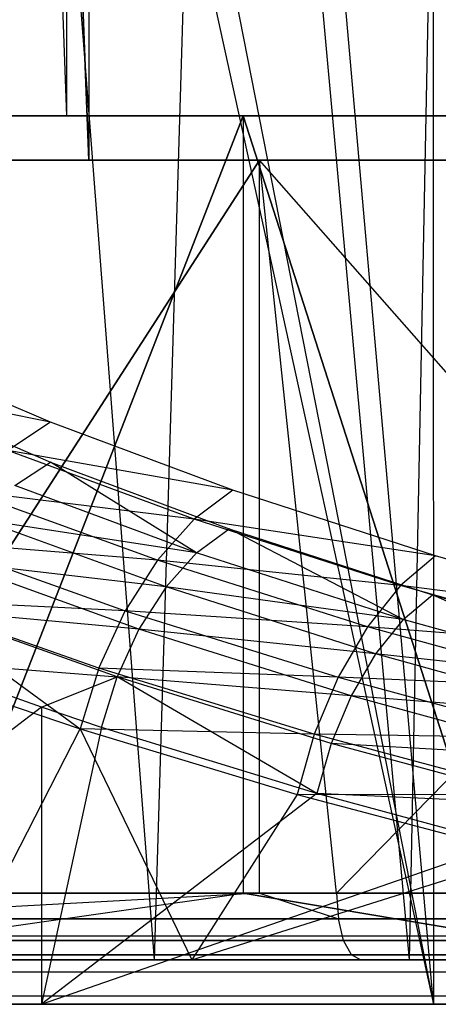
# Model space of a CAD drawing. Extents: x 0.01 to 2.77, y 0.07 to 2.63.
# Tile 10 of 39: x 0.8421 to 0.9163, y 0.0678 to 0.2423. Entities that reach past the tile are written whole.
import ezdxf

# ---------------------------------------------------------------- set-up
doc = ezdxf.new("R2010")
doc.units = 0
doc.header["$MEASUREMENT"] = 0
doc.layers.get('0').update_dxf_attribs({"color": 13, "linetype": 'CONTINUOUS'})

# ---------------------------------------------------------------- blocks, each defined once
blk = doc.blocks.new('AVA_LED_PM_STL')
at = {"color": 0}
for p, q in [((0.76108, 2.62686, 0.5117), (0.85039, 0.22528, 0.45411)), ((0.76108, 2.62686, 0.5117), (0.85039, 0.22528, 0.45411)), ((0.76108, 2.62686, 2.27177), (0.85039, 0.22528, 2.32936)), ((0.76108, 2.62686, 2.27177), (0.85039, 0.22528, 2.32936)), ((0.85039, 2.62686, 0.45411), (0.85039, 0.22528, 0.45411)), ((0.85039, 2.62686, 0.45411), (0.85039, 0.22528, 0.45411)), ((0.85039, 2.62686, 2.32936), (0.85039, 0.22528, 2.32936)), ((0.85039, 2.62686, 2.32936), (0.85039, 0.22528, 2.32936)), ((0.85433, 0.21741, 0.46093), (0.7612, 2.60717, 0.52131)), ((0.7612, 2.60717, 2.26215), (0.85433, 0.21741, 2.32254)), ((0.7612, 2.60717, 2.26215), (0.85433, 0.21741, 2.32254)), ((0.85433, 0.21741, 0.46093), (0.7612, 2.60717, 0.52131)), ((0.85433, 2.60717, 2.32254), (0.85433, 0.21741, 2.32254)), ((0.85433, 2.60717, 2.32254), (0.85433, 0.21741, 2.32254)), ((0.85433, 2.60717, 0.46093), (0.85433, 0.21741, 0.46093)), ((0.85433, 2.60717, 0.46093), (0.85433, 0.21741, 0.46093)), ((0.91876, 0.46065, 1.48229), (0.91113, 0.07568, 1.47803)), ((0.91876, 0.46065, 1.48229), (0.91113, 0.07568, 1.47803)), ((0.91539, 0.45876, 1.4714), (0.91541, 0.0678, 1.4714)), ((0.91539, 0.45876, 1.4714), (0.91541, 0.0678, 1.4714)), ((0.87714, 0.44912, 1.45759), (0.86591, 0.07568, 1.45028)), ((0.87714, 0.44912, 1.45759), (0.86591, 0.07568, 1.45028)), ((0.87714, 0.44912, 1.45759), (0.91113, 0.07568, 1.47803)), ((0.87714, 0.44912, 1.45759), (0.91113, 0.07568, 1.47803)), ((0.91541, 0.0678, 1.4714), (0.88186, 0.44926, 1.45127)), ((0.91541, 0.0678, 1.4714), (0.88186, 0.44926, 1.45127)), ((0.83804, 0.43663, 1.43073), (0.86591, 0.07568, 1.45028)), ((0.83804, 0.43663, 1.43073), (0.86591, 0.07568, 1.45028)), ((0.84295, 0.43671, 1.42457), (0.91541, 0.0678, 1.4714)), ((0.84295, 0.43671, 1.42457), (0.91541, 0.0678, 1.4714)), ((0.83529, 0.43402, 1.41883), (0.91541, 0.0678, 1.4714)), ((0.83529, 0.43402, 1.41883), (0.91541, 0.0678, 1.4714)), ((0.85039, 0.22528, 2.32936), (0.73927, 0.22528, 2.25573)), ((0.73927, 0.22528, 0.52774), (0.85039, 0.22528, 0.45411)), ((0.73927, 0.22528, 0.52774), (0.85039, 0.22528, 0.45411)), ((0.85039, 0.22528, 2.32936), (0.73927, 0.22528, 2.25573)), ((0.74629, 0.22528, 0.17429), (0.8817, 0.22528, 0.11165)), ((0.8817, 0.22528, 2.67182), (0.74629, 0.22528, 2.60917)), ((0.74629, 0.22528, 0.17429), (0.8817, 0.22528, 0.11165)), ((0.8817, 0.22528, 2.67182), (0.74629, 0.22528, 2.60917)), ((0.8817, 0.22528, 0.11165), (0.82805, 0.08749, 0.13435)), ((0.8817, 0.22528, 0.11165), (0.82805, 0.08749, 0.13435)), ((0.82805, 0.08749, 2.64912), (0.8817, 0.22528, 2.67182)), ((0.82805, 0.08749, 2.64912), (0.8817, 0.22528, 2.67182)), ((0.96972, 0.22528, 2.38878), (0.85039, 0.22528, 2.32936)), ((0.85039, 0.22528, 0.45411), (0.96972, 0.22528, 0.39469)), ((0.85039, 0.22528, 0.45411), (0.96972, 0.22528, 0.39469)), ((0.96972, 0.22528, 2.38878), (0.85039, 0.22528, 2.32936)), ((0.92596, 0.08749, 0.09489), (0.8817, 0.22528, 0.11165)), ((0.8817, 0.22528, 0.11165), (1.02309, 0.22528, 0.06401)), ((0.8817, 0.22528, 0.11165), (0.8817, 0.08749, 0.11165)), ((0.8817, 0.22528, 0.11165), (0.8817, 0.08749, 0.11165)), ((0.92596, 0.08749, 0.09489), (0.8817, 0.22528, 0.11165)), ((1.02309, 0.22528, 2.71946), (0.8817, 0.22528, 2.67182)), ((0.8817, 0.22528, 2.67182), (0.92596, 0.08749, 2.68858)), ((0.8817, 0.22528, 2.67182), (0.92596, 0.08749, 2.68858)), ((0.8817, 0.22528, 2.67182), (0.8817, 0.08749, 2.67182)), ((0.8817, 0.22528, 2.67182), (0.8817, 0.08749, 2.67182)), ((0.8817, 0.22528, 0.11165), (1.02309, 0.22528, 0.06401)), ((1.02309, 0.22528, 2.71946), (0.8817, 0.22528, 2.67182)), ((0.74402, 0.21741, 2.24944), (0.85433, 0.21741, 2.32254)), ((0.85433, 0.21741, 0.46093), (0.74402, 0.21741, 0.53402)), ((0.85433, 0.21741, 0.46093), (0.74402, 0.21741, 0.53402)), ((0.74402, 0.21741, 2.24944), (0.85433, 0.21741, 2.32254)), ((0.74998, 0.21741, 2.60221), (0.88461, 0.21741, 2.6645)), ((0.88461, 0.21741, 0.11896), (0.74998, 0.21741, 0.18125)), ((0.88461, 0.21741, 0.11896), (0.74998, 0.21741, 0.18125)), ((0.74998, 0.21741, 2.60221), (0.88461, 0.21741, 2.6645)), ((0.8007, 0.08749, 2.62777), (0.88461, 0.21741, 2.6645)), ((0.8007, 0.08749, 2.62777), (0.88461, 0.21741, 2.6645)), ((0.88461, 0.21741, 0.11896), (0.8007, 0.08749, 0.15569)), ((0.88461, 0.21741, 0.11896), (0.8007, 0.08749, 0.15569)), ((0.85433, 0.21741, 2.32254), (0.97279, 0.21741, 2.38152)), ((0.97279, 0.21741, 0.40194), (0.85433, 0.21741, 0.46093)), ((0.85433, 0.21741, 2.32254), (0.97279, 0.21741, 2.38152)), ((0.97279, 0.21741, 0.40194), (0.85433, 0.21741, 0.46093)), ((0.89826, 0.08749, 2.66986), (0.88461, 0.21741, 2.6645)), ((0.88461, 0.21741, 2.6645), (1.0252, 0.21741, 2.71187)), ((0.88461, 0.08749, 2.6645), (0.88461, 0.21741, 2.6645)), ((0.89826, 0.08749, 2.66986), (0.88461, 0.21741, 2.6645)), ((0.88461, 0.08749, 2.6645), (0.88461, 0.21741, 2.6645)), ((0.88461, 0.08749, 0.11896), (0.88461, 0.21741, 0.11896)), ((0.89826, 0.08749, 0.11361), (0.88461, 0.21741, 0.11896)), ((0.88461, 0.08749, 0.11896), (0.88461, 0.21741, 0.11896)), ((0.89826, 0.08749, 0.11361), (0.88461, 0.21741, 0.11896)), ((0.99879, 0.08749, 0.07921), (0.88461, 0.21741, 0.11896)), ((0.99879, 0.08749, 0.07921), (0.88461, 0.21741, 0.11896)), ((1.0252, 0.21741, 0.07159), (0.88461, 0.21741, 0.11896)), ((1.0252, 0.21741, 0.07159), (0.88461, 0.21741, 0.11896)), ((0.88461, 0.21741, 2.6645), (1.0252, 0.21741, 2.71187)), ((0.89826, 0.08749, 2.66986), (1.0252, 0.21741, 2.71187)), ((0.89826, 0.08749, 2.66986), (1.0252, 0.21741, 2.71187)), ((0.84757, 0.17096, 0.754), (0.81861, 0.18333, 0.77882)), ((0.84757, 0.17096, 0.754), (0.81861, 0.18333, 0.77882)), ((0.84757, 0.17096, 0.754), (0.81033, 0.17845, 0.77224)), ((0.84757, 0.17096, 0.754), (0.81033, 0.17845, 0.77224)), ((0.81845, 0.17636, 0.78248), (0.84757, 0.16391, 0.75752)), ((0.81845, 0.17636, 0.78248), (0.84757, 0.16391, 0.75752)), ((0.84757, 0.17096, 0.754), (0.83998, 0.16594, 0.74704)), ((0.84757, 0.17096, 0.754), (0.83998, 0.16594, 0.74704)), ((0.8799, 0.15891, 0.72982), (0.84757, 0.17096, 0.754)), ((0.8799, 0.15891, 0.72982), (0.84757, 0.17096, 0.754)), ((0.8799, 0.15891, 0.72982), (0.83998, 0.16594, 0.74704)), ((0.8799, 0.15891, 0.72982), (0.83998, 0.16594, 0.74704)), ((0.87301, 0.15376, 0.72252), (0.83998, 0.16594, 0.74704)), ((0.87301, 0.15376, 0.72252), (0.83998, 0.16594, 0.74704)), ((0.84125, 0.15973, 0.75171), (0.84757, 0.16391, 0.75752)), ((0.84125, 0.15973, 0.75171), (0.84757, 0.16391, 0.75752)), ((0.84757, 0.16391, 0.75752), (0.87921, 0.1521, 0.73382)), ((0.87345, 0.14782, 0.72774), (0.84757, 0.16391, 0.75752)), ((0.87345, 0.14782, 0.72774), (0.84757, 0.16391, 0.75752)), ((0.84757, 0.16391, 0.75752), (0.87921, 0.1521, 0.73382)), ((0.87345, 0.14782, 0.72774), (0.84125, 0.15973, 0.75171)), ((0.87345, 0.14782, 0.72774), (0.84125, 0.15973, 0.75171)), ((0.8799, 0.15891, 0.72982), (0.87301, 0.15376, 0.72252)), ((0.8799, 0.15891, 0.72982), (0.87301, 0.15376, 0.72252)), ((0.91577, 0.14726, 0.70646), (0.8799, 0.15891, 0.72982)), ((0.91577, 0.14726, 0.70646), (0.8799, 0.15891, 0.72982)), ((0.87301, 0.15376, 0.72252), (0.83285, 0.15873, 0.74173)), ((0.87301, 0.15376, 0.72252), (0.83285, 0.15873, 0.74173)), ((0.86651, 0.14651, 0.71684), (0.83285, 0.15873, 0.74173)), ((0.86651, 0.14651, 0.71684), (0.83285, 0.15873, 0.74173)), ((0.86803, 0.14177, 0.72302), (0.8353, 0.15372, 0.74729)), ((0.87345, 0.14782, 0.72774), (0.8353, 0.15372, 0.74729)), ((0.86803, 0.14177, 0.72302), (0.8353, 0.15372, 0.74729)), ((0.87345, 0.14782, 0.72774), (0.8353, 0.15372, 0.74729)), ((0.87301, 0.15376, 0.72252), (0.86651, 0.14651, 0.71684)), ((0.87301, 0.15376, 0.72252), (0.86651, 0.14651, 0.71684)), ((0.91577, 0.14726, 0.70646), (0.87301, 0.15376, 0.72252)), ((0.91577, 0.14726, 0.70646), (0.87301, 0.15376, 0.72252)), ((0.90958, 0.14201, 0.69887), (0.87301, 0.15376, 0.72252)), ((0.90958, 0.14201, 0.69887), (0.87301, 0.15376, 0.72252)), ((0.87345, 0.14782, 0.72774), (0.87921, 0.1521, 0.73382)), ((0.87345, 0.14782, 0.72774), (0.87921, 0.1521, 0.73382)), ((0.87921, 0.1521, 0.73382), (0.91524, 0.14038, 0.7103)), ((0.91006, 0.136, 0.70398), (0.87921, 0.1521, 0.73382)), ((0.91006, 0.136, 0.70398), (0.87921, 0.1521, 0.73382)), ((0.87921, 0.1521, 0.73382), (0.91524, 0.14038, 0.7103)), ((0.82658, 0.14975, 0.73837), (0.86078, 0.13754, 0.7131)), ((0.86651, 0.14651, 0.71684), (0.82658, 0.14975, 0.73837)), ((0.86651, 0.14651, 0.71684), (0.82658, 0.14975, 0.73837)), ((0.82658, 0.14975, 0.73837), (0.86078, 0.13754, 0.7131)), ((0.87345, 0.14782, 0.72774), (0.86803, 0.14177, 0.72302)), ((0.87345, 0.14782, 0.72774), (0.86803, 0.14177, 0.72302)), ((0.91006, 0.136, 0.70398), (0.87345, 0.14782, 0.72774)), ((0.91006, 0.136, 0.70398), (0.87345, 0.14782, 0.72774)), ((0.91577, 0.14726, 0.70646), (0.90958, 0.14201, 0.69887)), ((0.91577, 0.14726, 0.70646), (0.90958, 0.14201, 0.69887)), ((0.95373, 0.13655, 0.68499), (0.91577, 0.14726, 0.70646)), ((0.95373, 0.13655, 0.68499), (0.91577, 0.14726, 0.70646)), ((0.86324, 0.1343, 0.7199), (0.83007, 0.14624, 0.74449)), ((0.86803, 0.14177, 0.72302), (0.83007, 0.14624, 0.74449)), ((0.86324, 0.1343, 0.7199), (0.83007, 0.14624, 0.74449)), ((0.86803, 0.14177, 0.72302), (0.83007, 0.14624, 0.74449)), ((0.86651, 0.14651, 0.71684), (0.86078, 0.13754, 0.7131)), ((0.86651, 0.14651, 0.71684), (0.86078, 0.13754, 0.7131)), ((0.90958, 0.14201, 0.69887), (0.86651, 0.14651, 0.71684)), ((0.90958, 0.14201, 0.69887), (0.86651, 0.14651, 0.71684)), ((0.90372, 0.13471, 0.69286), (0.86651, 0.14651, 0.71684)), ((0.90372, 0.13471, 0.69286), (0.86651, 0.14651, 0.71684)), ((0.86803, 0.14177, 0.72302), (0.86324, 0.1343, 0.7199)), ((0.86803, 0.14177, 0.72302), (0.86324, 0.1343, 0.7199)), ((0.90518, 0.12992, 0.69898), (0.86803, 0.14177, 0.72302)), ((0.91006, 0.136, 0.70398), (0.86803, 0.14177, 0.72302)), ((0.90518, 0.12992, 0.69898), (0.86803, 0.14177, 0.72302)), ((0.91006, 0.136, 0.70398), (0.86803, 0.14177, 0.72302)), ((0.90958, 0.14201, 0.69887), (0.90372, 0.13471, 0.69286)), ((0.90958, 0.14201, 0.69887), (0.90372, 0.13471, 0.69286)), ((0.95373, 0.13655, 0.68499), (0.90958, 0.14201, 0.69887)), ((0.95373, 0.13655, 0.68499), (0.90958, 0.14201, 0.69887)), ((0.9482, 0.13122, 0.67715), (0.90958, 0.14201, 0.69887)), ((0.9482, 0.13122, 0.67715), (0.90958, 0.14201, 0.69887)), ((0.91006, 0.136, 0.70398), (0.91524, 0.14038, 0.7103)), ((0.91006, 0.136, 0.70398), (0.91524, 0.14038, 0.7103)), ((0.91524, 0.14038, 0.7103), (0.95336, 0.1296, 0.6887)), ((0.94875, 0.12516, 0.68216), (0.91524, 0.14038, 0.7103)), ((0.94875, 0.12516, 0.68216), (0.91524, 0.14038, 0.7103)), ((0.91524, 0.14038, 0.7103), (0.95336, 0.1296, 0.6887)), ((0.82154, 0.13953, 0.73718), (0.85284, 0.11663, 0.71217)), ((0.86078, 0.13754, 0.7131), (0.82154, 0.13953, 0.73718)), ((0.86078, 0.13754, 0.7131), (0.82154, 0.13953, 0.73718)), ((0.85614, 0.12739, 0.71152), (0.82154, 0.13953, 0.73718)), ((0.85614, 0.12739, 0.71152), (0.82154, 0.13953, 0.73718)), ((0.82154, 0.13953, 0.73718), (0.85284, 0.11663, 0.71217)), ((0.85937, 0.12584, 0.71859), (0.82588, 0.13773, 0.7435)), ((0.86324, 0.1343, 0.7199), (0.82588, 0.13773, 0.7435)), ((0.85937, 0.12584, 0.71859), (0.82588, 0.13773, 0.7435)), ((0.86324, 0.1343, 0.7199), (0.82588, 0.13773, 0.7435)), ((0.85614, 0.12739, 0.71152), (0.86078, 0.13754, 0.7131)), ((0.85614, 0.12739, 0.71152), (0.86078, 0.13754, 0.7131)), ((0.86078, 0.13754, 0.7131), (0.89854, 0.12577, 0.68878)), ((0.90372, 0.13471, 0.69286), (0.86078, 0.13754, 0.7131)), ((0.90372, 0.13471, 0.69286), (0.86078, 0.13754, 0.7131)), ((0.86078, 0.13754, 0.7131), (0.89854, 0.12577, 0.68878)), ((0.90372, 0.13471, 0.69286), (0.89854, 0.12577, 0.68878)), ((0.90372, 0.13471, 0.69286), (0.89854, 0.12577, 0.68878)), ((0.9482, 0.13122, 0.67715), (0.90372, 0.13471, 0.69286)), ((0.9482, 0.13122, 0.67715), (0.90372, 0.13471, 0.69286)), ((0.94296, 0.12388, 0.67087), (0.90372, 0.13471, 0.69286)), ((0.94296, 0.12388, 0.67087), (0.90372, 0.13471, 0.69286)), ((0.91006, 0.136, 0.70398), (0.90518, 0.12992, 0.69898)), ((0.91006, 0.136, 0.70398), (0.90518, 0.12992, 0.69898)), ((0.94875, 0.12516, 0.68216), (0.91006, 0.136, 0.70398)), ((0.94875, 0.12516, 0.68216), (0.91006, 0.136, 0.70398)), ((0.86324, 0.1343, 0.7199), (0.85937, 0.12584, 0.71859)), ((0.86324, 0.1343, 0.7199), (0.85937, 0.12584, 0.71859)), ((0.90085, 0.12247, 0.69558), (0.86324, 0.1343, 0.7199)), ((0.90518, 0.12992, 0.69898), (0.86324, 0.1343, 0.7199)), ((0.90085, 0.12247, 0.69558), (0.86324, 0.1343, 0.7199)), ((0.90518, 0.12992, 0.69898), (0.86324, 0.1343, 0.7199)), ((0.90518, 0.12992, 0.69898), (0.90085, 0.12247, 0.69558)), ((0.90518, 0.12992, 0.69898), (0.90085, 0.12247, 0.69558)), ((0.94438, 0.11905, 0.67693), (0.90518, 0.12992, 0.69898)), ((0.94875, 0.12516, 0.68216), (0.90518, 0.12992, 0.69898)), ((0.94438, 0.11905, 0.67693), (0.90518, 0.12992, 0.69898)), ((0.94875, 0.12516, 0.68216), (0.90518, 0.12992, 0.69898)), ((0.84598, 0.12044, 0.72675), (0.82295, 0.12868, 0.74435)), ((0.82295, 0.12868, 0.74435), (0.85937, 0.12584, 0.71859)), ((0.84598, 0.12044, 0.72675), (0.82295, 0.12868, 0.74435)), ((0.82295, 0.12868, 0.74435), (0.85937, 0.12584, 0.71859)), ((0.85614, 0.12739, 0.71152), (0.85284, 0.11663, 0.71217)), ((0.85614, 0.12739, 0.71152), (0.85284, 0.11663, 0.71217)), ((0.89854, 0.12577, 0.68878), (0.85614, 0.12739, 0.71152)), ((0.89854, 0.12577, 0.68878), (0.85614, 0.12739, 0.71152)), ((0.8943, 0.11567, 0.68684), (0.85614, 0.12739, 0.71152)), ((0.8943, 0.11567, 0.68684), (0.85614, 0.12739, 0.71152)), ((0.84598, 0.12044, 0.72675), (0.85937, 0.12584, 0.71859)), ((0.84598, 0.12044, 0.72675), (0.85937, 0.12584, 0.71859)), ((0.85662, 0.11687, 0.71914), (0.85937, 0.12584, 0.71859)), ((0.85662, 0.11687, 0.71914), (0.85937, 0.12584, 0.71859)), ((0.89478, 0.10514, 0.69423), (0.85937, 0.12584, 0.71859)), ((0.89732, 0.11405, 0.69396), (0.85937, 0.12584, 0.71859)), ((0.89478, 0.10514, 0.69423), (0.85937, 0.12584, 0.71859)), ((0.90085, 0.12247, 0.69558), (0.85937, 0.12584, 0.71859)), ((0.89732, 0.11405, 0.69396), (0.85937, 0.12584, 0.71859)), ((0.90085, 0.12247, 0.69558), (0.85937, 0.12584, 0.71859)), ((0.89854, 0.12577, 0.68878), (0.8943, 0.11567, 0.68684)), ((0.89854, 0.12577, 0.68878), (0.8943, 0.11567, 0.68684)), ((0.89854, 0.12577, 0.68878), (0.93831, 0.11495, 0.66649)), ((0.94296, 0.12388, 0.67087), (0.89854, 0.12577, 0.68878)), ((0.94296, 0.12388, 0.67087), (0.89854, 0.12577, 0.68878)), ((0.89854, 0.12577, 0.68878), (0.93831, 0.11495, 0.66649)), ((0.8318, 0.12372, 0.72748), (0.85284, 0.11663, 0.71217)), ((0.8318, 0.12372, 0.72748), (0.85284, 0.11663, 0.71217)), ((0.90085, 0.12247, 0.69558), (0.89732, 0.11405, 0.69396)), ((0.90085, 0.12247, 0.69558), (0.89732, 0.11405, 0.69396)), ((0.9405, 0.1116, 0.67329), (0.90085, 0.12247, 0.69558)), ((0.94438, 0.11905, 0.67693), (0.90085, 0.12247, 0.69558)), ((0.9405, 0.1116, 0.67329), (0.90085, 0.12247, 0.69558)), ((0.94438, 0.11905, 0.67693), (0.90085, 0.12247, 0.69558)), ((0.84598, 0.12044, 0.72675), (0.7763, 0.0678, 0.78584)), ((0.84598, 0.12044, 0.72675), (0.7763, 0.0678, 0.78584)), ((0.85662, 0.11687, 0.71914), (0.84598, 0.12044, 0.72675)), ((0.84598, 0.12044, 0.72675), (0.84599, 0.0678, 0.72674)), ((0.84598, 0.12044, 0.72675), (0.84599, 0.0678, 0.72674)), ((0.85662, 0.11687, 0.71914), (0.84598, 0.12044, 0.72675)), ((0.83182, 0.07568, 0.72747), (0.85284, 0.11663, 0.71217)), ((0.83182, 0.07568, 0.72747), (0.85284, 0.11663, 0.71217)), ((0.85662, 0.11687, 0.71914), (0.84599, 0.0678, 0.72674)), ((0.85662, 0.11687, 0.71914), (0.84599, 0.0678, 0.72674)), ((0.85284, 0.11663, 0.71217), (0.87258, 0.07568, 0.69888)), ((0.85284, 0.11663, 0.71217), (0.87258, 0.07568, 0.69888)), ((0.85284, 0.11663, 0.71217), (0.89126, 0.10498, 0.68716)), ((0.8943, 0.11567, 0.68684), (0.85284, 0.11663, 0.71217)), ((0.8943, 0.11567, 0.68684), (0.85284, 0.11663, 0.71217)), ((0.85284, 0.11663, 0.71217), (0.89126, 0.10498, 0.68716)), ((0.89478, 0.10514, 0.69423), (0.85662, 0.11687, 0.71914)), ((0.89478, 0.10514, 0.69423), (0.85662, 0.11687, 0.71914)), ((0.8943, 0.11567, 0.68684), (0.89126, 0.10498, 0.68716)), ((0.8943, 0.11567, 0.68684), (0.89126, 0.10498, 0.68716)), ((0.93831, 0.11495, 0.66649), (0.8943, 0.11567, 0.68684)), ((0.93831, 0.11495, 0.66649), (0.8943, 0.11567, 0.68684)), ((0.93449, 0.1049, 0.66425), (0.8943, 0.11567, 0.68684)), ((0.93449, 0.1049, 0.66425), (0.8943, 0.11567, 0.68684)), ((0.89732, 0.11405, 0.69396), (0.89478, 0.10514, 0.69423)), ((0.89732, 0.11405, 0.69396), (0.89478, 0.10514, 0.69423)), ((0.93731, 0.10323, 0.67142), (0.89732, 0.11405, 0.69396)), ((0.9405, 0.1116, 0.67329), (0.89732, 0.11405, 0.69396)), ((0.93731, 0.10323, 0.67142), (0.89732, 0.11405, 0.69396)), ((0.9405, 0.1116, 0.67329), (0.89732, 0.11405, 0.69396)), ((0.89478, 0.10514, 0.69423), (0.84599, 0.0678, 0.72674)), ((0.89478, 0.10514, 0.69423), (0.84599, 0.0678, 0.72674)), ((0.89126, 0.10498, 0.68716), (0.87258, 0.07568, 0.69888)), ((0.89126, 0.10498, 0.68716), (0.87258, 0.07568, 0.69888)), ((0.89126, 0.10498, 0.68716), (0.93171, 0.09427, 0.66427)), ((0.93449, 0.1049, 0.66425), (0.89126, 0.10498, 0.68716)), ((0.93449, 0.1049, 0.66425), (0.89126, 0.10498, 0.68716)), ((0.89126, 0.10498, 0.68716), (0.93171, 0.09427, 0.66427)), ((0.92768, 0.09622, 0.67535), (0.89478, 0.10514, 0.69423)), ((0.93731, 0.10323, 0.67142), (0.89478, 0.10514, 0.69423)), ((0.92768, 0.09622, 0.67535), (0.89478, 0.10514, 0.69423)), ((0.93731, 0.10323, 0.67142), (0.89478, 0.10514, 0.69423)), ((0.84599, 0.0678, 0.72674), (0.92768, 0.09622, 0.67535)), ((0.84599, 0.0678, 0.72674), (0.92768, 0.09622, 0.67535)), ((0.87258, 0.07568, 0.69888), (0.93171, 0.09427, 0.66427)), ((0.87258, 0.07568, 0.69888), (0.93171, 0.09427, 0.66427)), ((0.88461, 0.08749, 0.11896), (0.8007, 0.08749, 0.15569)), ((0.8007, 0.08749, 2.62777), (0.88461, 0.08749, 2.6645)), ((0.8007, 0.08749, 2.62777), (0.88461, 0.08749, 2.6645)), ((0.88461, 0.08749, 0.11896), (0.8007, 0.08749, 0.15569)), ((0.88461, 0.08749, 0.11896), (0.80109, 0.08297, 0.1565)), ((0.88461, 0.08749, 0.11896), (0.80109, 0.08297, 0.1565)), ((0.88461, 0.08749, 2.6645), (0.80109, 0.08297, 2.62696)), ((0.88461, 0.08749, 2.6645), (0.80109, 0.08297, 2.62696)), ((0.8817, 0.08749, 0.11165), (0.82805, 0.08749, 0.13435)), ((0.82805, 0.08749, 2.64912), (0.8817, 0.08749, 2.67182)), ((0.82805, 0.08749, 2.64912), (0.8817, 0.08749, 2.67182)), ((0.8817, 0.08749, 0.11165), (0.82805, 0.08749, 0.13435)), ((0.82867, 0.07995, 2.64775), (0.8817, 0.08749, 2.67182)), ((0.82867, 0.07995, 0.13571), (0.8817, 0.08749, 0.11165)), ((0.82867, 0.07995, 0.13571), (0.8817, 0.08749, 0.11165)), ((0.82867, 0.07995, 2.64775), (0.8817, 0.08749, 2.67182)), ((0.92596, 0.08749, 0.09489), (0.8817, 0.08749, 0.11165)), ((0.8817, 0.08749, 2.67182), (0.92596, 0.08749, 2.68858)), ((0.92596, 0.08749, 0.09489), (0.8817, 0.08749, 0.11165)), ((0.92647, 0.07995, 0.0963), (0.8817, 0.08749, 0.11165)), ((0.92647, 0.07995, 0.0963), (0.8817, 0.08749, 0.11165)), ((0.8817, 0.08749, 2.67182), (0.92596, 0.08749, 2.68858)), ((0.8817, 0.08749, 2.67182), (0.92647, 0.07995, 2.68717)), ((0.8817, 0.08749, 2.67182), (0.92647, 0.07995, 2.68717)), ((0.89826, 0.08749, 0.11361), (0.88461, 0.08749, 0.11896)), ((0.88461, 0.08749, 0.11896), (0.89858, 0.08297, 0.11445)), ((0.88461, 0.08749, 0.11896), (0.89858, 0.08297, 0.11445)), ((0.88461, 0.08749, 2.6645), (0.89858, 0.08297, 2.66902)), ((0.88461, 0.08749, 2.6645), (0.89858, 0.08297, 2.66902)), ((0.88461, 0.08749, 2.6645), (0.89826, 0.08749, 2.66986)), ((0.88461, 0.08749, 2.6645), (0.89826, 0.08749, 2.66986)), ((0.89826, 0.08749, 0.11361), (0.88461, 0.08749, 0.11896)), ((0.99879, 0.08749, 0.07921), (0.89826, 0.08749, 0.11361)), ((0.89826, 0.08749, 0.11361), (0.89858, 0.08297, 0.11445)), ((0.89826, 0.08749, 0.11361), (0.89858, 0.08297, 0.11445)), ((0.89826, 0.08749, 2.66986), (0.89858, 0.08297, 2.66902)), ((0.89826, 0.08749, 2.66986), (0.89858, 0.08297, 2.66902)), ((0.89826, 0.08749, 2.66986), (0.99879, 0.08749, 2.70425)), ((0.89826, 0.08749, 2.66986), (0.99879, 0.08749, 2.70425)), ((0.99879, 0.08749, 0.07921), (0.89826, 0.08749, 0.11361)), ((0.80109, 0.08297, 0.1565), (0.89858, 0.08297, 0.11445)), ((0.89858, 0.08297, 2.66902), (0.80109, 0.08297, 2.62696)), ((0.89858, 0.08297, 2.66902), (0.80109, 0.08297, 2.62696)), ((0.80109, 0.08297, 0.1565), (0.89858, 0.08297, 0.11445)), ((0.89858, 0.08297, 0.11445), (0.99905, 0.08297, 0.08007)), ((0.99905, 0.08297, 2.70339), (0.89858, 0.08297, 2.66902)), ((0.89951, 0.07914, 2.66663), (0.89858, 0.08297, 2.66902)), ((0.99905, 0.08297, 2.70339), (0.89858, 0.08297, 2.66902)), ((0.89951, 0.07914, 2.66663), (0.89858, 0.08297, 2.66902)), ((0.89951, 0.07914, 0.11684), (0.89858, 0.08297, 0.11445)), ((0.89951, 0.07914, 0.11684), (0.89858, 0.08297, 0.11445)), ((0.89858, 0.08297, 0.11445), (0.99905, 0.08297, 0.08007)), ((0.89951, 0.07914, 2.66663), (0.80219, 0.07914, 2.62465)), ((0.80219, 0.07914, 0.15881), (0.89951, 0.07914, 0.11684)), ((0.89951, 0.07914, 2.66663), (0.80219, 0.07914, 2.62465)), ((0.80219, 0.07914, 0.15881), (0.89951, 0.07914, 0.11684)), ((0.82867, 0.07995, 0.13571), (0.92647, 0.07995, 0.0963)), ((0.82867, 0.07995, 0.13571), (0.92647, 0.07995, 0.0963)), ((0.82867, 0.07995, 2.64775), (0.92647, 0.07995, 2.68717)), ((0.82867, 0.07995, 2.64775), (0.92647, 0.07995, 2.68717)), ((0.99978, 0.07914, 2.70094), (0.89951, 0.07914, 2.66663)), ((0.89951, 0.07914, 0.11684), (0.99978, 0.07914, 0.08253)), ((0.90089, 0.07658, 2.66305), (0.89951, 0.07914, 2.66663)), ((0.99978, 0.07914, 2.70094), (0.89951, 0.07914, 2.66663)), ((0.90089, 0.07658, 2.66305), (0.89951, 0.07914, 2.66663)), ((0.90089, 0.07658, 0.12041), (0.89951, 0.07914, 0.11684)), ((0.90089, 0.07658, 0.12041), (0.89951, 0.07914, 0.11684)), ((0.89951, 0.07914, 0.11684), (0.99978, 0.07914, 0.08253)), ((0.90089, 0.07658, 2.66305), (0.80384, 0.07658, 2.62119)), ((0.80384, 0.07658, 0.16227), (0.90089, 0.07658, 0.12041)), ((0.90089, 0.07658, 2.66305), (0.80384, 0.07658, 2.62119)), ((0.80384, 0.07658, 0.16227), (0.90089, 0.07658, 0.12041)), ((0.90251, 0.07568, 0.12463), (0.80579, 0.07568, 0.16635)), ((0.80579, 0.07568, 2.61712), (0.90251, 0.07568, 2.65884)), ((0.80579, 0.07568, 2.61712), (0.90251, 0.07568, 2.65884)), ((0.90251, 0.07568, 0.12463), (0.80579, 0.07568, 0.16635)), ((0.8246, 0.07568, 1.42053), (0.86591, 0.07568, 1.45028)), ((0.8246, 0.07568, 1.42053), (0.86591, 0.07568, 1.45028)), ((0.87258, 0.07568, 0.69888), (0.83182, 0.07568, 0.72747)), ((0.87258, 0.07568, 0.69888), (0.83182, 0.07568, 0.72747)), ((0.86591, 0.07568, 1.45028), (0.91113, 0.07568, 1.47803)), ((0.86591, 0.07568, 1.45028), (0.91113, 0.07568, 1.47803)), ((0.91707, 0.07568, 0.67218), (0.87258, 0.07568, 0.69888)), ((0.91707, 0.07568, 0.67218), (0.87258, 0.07568, 0.69888)), ((1.00088, 0.07658, 2.69727), (0.90089, 0.07658, 2.66305)), ((0.90089, 0.07658, 0.12041), (1.00088, 0.07658, 0.0862)), ((0.90251, 0.07568, 2.65884), (0.90089, 0.07658, 2.66305)), ((1.00088, 0.07658, 2.69727), (0.90089, 0.07658, 2.66305)), ((0.90251, 0.07568, 2.65884), (0.90089, 0.07658, 2.66305)), ((0.90251, 0.07568, 0.12463), (0.90089, 0.07658, 0.12041)), ((0.90251, 0.07568, 0.12463), (0.90089, 0.07658, 0.12041)), ((0.90089, 0.07658, 0.12041), (1.00088, 0.07658, 0.0862)), ((1.00218, 0.07568, 0.09053), (0.90251, 0.07568, 0.12463)), ((0.90251, 0.07568, 2.65884), (1.00218, 0.07568, 2.69294)), ((0.90251, 0.07568, 2.65884), (1.00218, 0.07568, 2.69294)), ((1.00218, 0.07568, 0.09053), (0.90251, 0.07568, 0.12463)), ((0.91113, 0.07568, 1.47803), (0.96006, 0.07568, 1.5035)), ((0.91113, 0.07568, 1.47803), (0.96006, 0.07568, 1.5035)), ((0.83041, 0.07357, 0.13961), (0.92791, 0.07357, 0.10031)), ((0.83041, 0.07357, 0.13961), (0.92791, 0.07357, 0.10031)), ((0.83041, 0.07357, 2.64386), (0.92791, 0.07357, 2.68315)), ((0.83041, 0.07357, 2.64386), (0.92791, 0.07357, 2.68315)), ((0.83303, 0.0693, 0.14543), (0.93007, 0.0693, 0.10632)), ((0.83303, 0.0693, 0.14543), (0.93007, 0.0693, 0.10632)), ((0.83303, 0.0693, 2.63803), (0.93007, 0.0693, 2.67714)), ((0.83303, 0.0693, 2.63803), (0.93007, 0.0693, 2.67714)), ((0.7763, 0.0678, 0.78584), (0.84599, 0.0678, 0.72674)), ((0.7763, 0.0678, 0.78584), (0.84599, 0.0678, 0.72674)), ((0.91541, 0.0678, 1.4714), (0.83531, 0.0678, 1.41884)), ((0.91541, 0.0678, 1.4714), (0.83531, 0.0678, 1.41884)), ((0.93261, 0.0678, 2.67005), (0.83611, 0.0678, 2.63116)), ((0.83611, 0.0678, 0.15231), (0.93261, 0.0678, 0.11341)), ((0.83611, 0.0678, 0.15231), (0.93261, 0.0678, 0.11341)), ((0.93261, 0.0678, 2.67005), (0.83611, 0.0678, 2.63116)), ((0.84599, 0.0678, 0.72674), (0.92769, 0.0678, 0.67534)), ((0.84599, 0.0678, 0.72674), (0.92769, 0.0678, 0.67534)), ((1.00599, 0.0678, 1.51528), (0.91541, 0.0678, 1.4714)), ((1.00599, 0.0678, 1.51528), (0.91541, 0.0678, 1.4714))]:
    blk.add_line(p, q, dxfattribs=at)

msp = doc.modelspace()

# ---------------------------------------------------------------- block references
at = {"color": 250}
msp.add_blockref('AVA_LED_PM_STL', (0, 0), dxfattribs=at)

doc.saveas('drawing.dxf')
